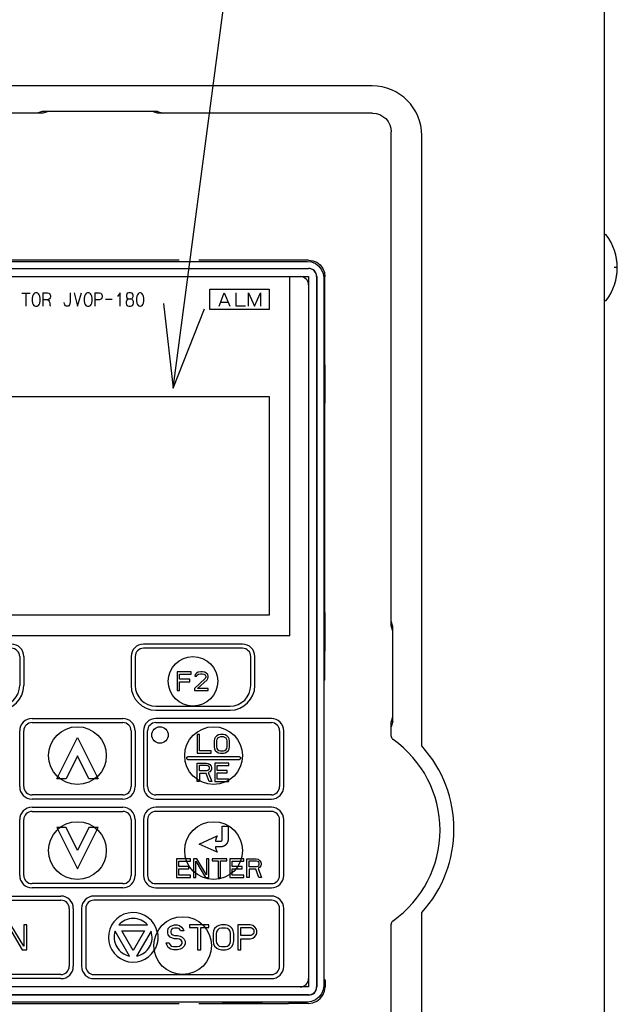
# Model space of a CAD drawing. Extents: x 28 to 410, y 33 to 287.
# Tile 14 of 35: x 101 to 115, y 178 to 202. Entities that reach past the tile are written whole.
import ezdxf

# ---------------------------------------------------------------- set-up
doc = ezdxf.new("R2010")
doc.units = 0
doc.header["$LTSCALE"] = 23.1
doc.layers.get('0').update_dxf_attribs({"linetype": 'CONTINUOUS'})
doc.layers.add('ALL_CURVE', color=7, linetype='CONTINUOUS')
doc.layers.add('ALL_NOTE', color=7, linetype='CONTINUOUS')

msp = doc.modelspace()

# ---------------------------------------------------------------- linework, layer by layer
at = {"color": 7, "linetype": 'CONTINUOUS'}
for p, q in [((114.755, 244.312), (114.755, 171.212)), ((109.135, 200.112), (75.935, 200.112)), ((101.138, 199.452), (83.932, 199.452)), ((101.14, 199.495), (101.012, 199.452)), ((101.138, 199.452), (101.264, 199.494)), ((103.93, 199.495), (101.14, 199.495)), ((103.806, 199.494), (101.264, 199.494)), ((103.932, 199.452), (103.806, 199.494)), ((103.93, 199.495), (104.058, 199.452)), ((109.145, 199.452), (103.932, 199.452)), ((109.595, 187.035), (109.595, 199.002)), ((110.335, 184.13), (110.335, 198.912)), ((114.79, 196.512), (114.755, 196.512)), ((96.423, 195.863), (107.559, 195.863)), ((104.459, 195.894), (99.531, 195.894)), ((107.59, 195.894), (104.931, 195.894)), ((96.391, 195.695), (107.591, 195.695)), ((96.391, 195.69), (107.591, 195.69)), ((96.391, 195.495), (107.591, 195.495)), ((107.141, 186.795), (107.141, 195.495)), ((107.591, 195.495), (107.591, 178.295)), ((107.786, 195.495), (107.786, 178.295)), ((107.791, 195.495), (107.791, 178.295)), ((107.959, 195.463), (107.959, 178.327)), ((107.99, 185.734), (107.99, 195.494)), ((105.201, 194.695), (105.201, 195.195)), ((105.201, 195.195), (106.641, 195.195)), ((106.641, 195.195), (106.641, 194.695)), ((114.79, 194.912), (114.755, 194.912)), ((106.641, 194.695), (105.201, 194.695)), ((107.979, 193.361), (107.988, 193.362)), ((107.979, 192.429), (107.979, 193.361)), ((107.988, 193.362), (107.988, 192.428)), ((97.341, 192.595), (106.641, 192.595)), ((106.641, 192.595), (106.641, 187.295)), ((107.988, 192.428), (107.979, 192.429)), ((106.641, 187.295), (97.341, 187.295)), ((107.979, 187.361), (107.988, 187.362)), ((107.979, 186.429), (107.979, 187.361)), ((107.988, 187.362), (107.988, 186.428)), ((109.637, 187.025), (109.595, 187.152)), ((109.637, 186.908), (109.595, 187.035)), ((109.637, 184.719), (109.637, 187.025)), ((107.141, 186.795), (96.841, 186.795)), ((107.988, 186.428), (107.979, 186.429)), ((107.99, 185.734), (107.964, 185.708)), ((107.964, 185.708), (107.964, 178.482)), ((109.595, 184.709), (109.637, 184.836)), ((109.637, 184.719), (109.595, 184.592)), ((109.595, 184.374), (109.595, 184.709)), ((109.595, 184.369), (109.595, 184.374)), ((109.595, 184.369), (109.595, 184.362)), ((109.639, 184.286), (109.638, 184.288)), ((110.335, 171.012), (110.335, 180.094)), ((109.595, 179.81), (109.595, 179.815)), ((109.595, 171.012), (109.595, 179.81)), ((109.638, 179.896), (109.625, 179.886)), ((109.638, 179.896), (109.639, 179.898)), ((107.991, 178.456), (107.964, 178.482)), ((107.991, 178.456), (107.991, 178.295)), ((107.591, 178.295), (96.391, 178.295)), ((107.591, 178.1), (96.391, 178.1)), ((107.591, 178.095), (96.391, 178.095)), ((107.559, 177.927), (96.423, 177.927)), ((99.53, 177.896), (104.46, 177.896)), ((104.93, 177.896), (107.11, 177.896)), ((106.458, 177.908), (105.524, 177.908)), ((105.524, 177.898), (105.525, 177.908)), ((106.458, 177.898), (105.524, 177.898)), ((106.457, 177.908), (106.458, 177.898)), ((107.11, 177.895), (107.11, 177.896)), ((107.591, 177.895), (107.11, 177.895))]:
    msp.add_line(p, q, dxfattribs=at)
for points in [[(109.145, 199.452), (109.233, 199.443), (109.318, 199.418), (109.395, 199.376), (109.463, 199.32), (109.519, 199.252), (109.561, 199.174), (109.586, 199.09), (109.595, 199.002)], [(107.559, 195.863), (107.663, 195.849), (107.759, 195.809), (107.842, 195.746), (107.905, 195.663), (107.945, 195.567), (107.959, 195.463)], [(107.59, 195.894), (107.694, 195.881), (107.79, 195.841), (107.873, 195.777), (107.937, 195.694), (107.977, 195.598), (107.99, 195.494)], [(109.595, 184.362), (109.597, 184.352), (109.599, 184.342), (109.602, 184.332), (109.608, 184.321), (109.615, 184.309), (109.625, 184.298), (109.638, 184.288)], [(109.625, 179.886), (109.615, 179.875), (109.608, 179.863), (109.602, 179.852), (109.599, 179.842), (109.597, 179.832), (109.595, 179.822), (109.595, 179.815)], [(107.959, 178.327), (107.945, 178.223), (107.905, 178.127), (107.842, 178.044), (107.759, 177.981), (107.663, 177.941), (107.559, 177.927)], [(107.591, 177.895), (107.695, 177.909), (107.791, 177.949), (107.874, 178.012), (107.937, 178.095), (107.977, 178.191), (107.991, 178.295)]]:
    msp.add_lwpolyline(points, dxfattribs=at)
for centre, radius in [((104.791, 185.695), 0.6), ((101.991, 183.895), 0.7), ((105.291, 183.895), 0.7), ((101.991, 181.595), 0.7), ((105.291, 181.595), 0.7), ((104.541, 179.295), 0.7)]:
    msp.add_circle(centre, radius, dxfattribs=at)
for centre, radius, start, end in [((109.135, 198.912), 1.2, 0, 90), ((114.79, 196.492), 0.02, 37.5443, 90), ((113.775, 195.712), 1.3, 322.4557, 37.5443), ((107.591, 195.495), 0.2, 0, 90), ((107.591, 195.495), 0.195, 0, 90), ((107.391, 195.295), 0.2, 0, 90), ((114.79, 194.932), 0.02, 270, 322.4557), ((108.095, 182.092), 2.683, 305.1381, 54.8619), ((108.115, 182.112), 3, 317.7314, 42.2686), ((107.391, 178.495), 0.2, 270, 360), ((107.591, 178.295), 0.195, 270, 360), ((107.591, 178.295), 0.2, 270, 360)]:
    msp.add_arc(centre, radius, start, end, dxfattribs=at)
at = {"layer": 'ALL_CURVE', "color": 40, "linetype": 'CONTINUOUS'}
msp.add_line((115.075, 195.712), (114.998, 195.712), dxfattribs=at)
at = {"layer": 'ALL_CURVE', "linetype": 'CONTINUOUS'}
for p, q in [((100.641, 195.091), (100.845, 195.091)), ((100.743, 195.091), (100.743, 194.776)), ((100.916, 195.057), (100.901, 195.024)), ((100.932, 195.08), (100.916, 195.057)), ((100.948, 195.091), (100.932, 195.08)), ((100.971, 195.102), (100.948, 195.091)), ((101.011, 195.102), (100.971, 195.102)), ((101.034, 195.091), (101.011, 195.102)), ((101.05, 195.08), (101.034, 195.091)), ((101.066, 195.057), (101.05, 195.08)), ((101.082, 195.024), (101.066, 195.057)), ((101.153, 195.102), (101.153, 194.776)), ((101.153, 195.102), (101.263, 195.102)), ((101.263, 195.102), (101.294, 195.091)), ((101.294, 195.091), (101.31, 195.08)), ((101.31, 195.08), (101.326, 195.057)), ((101.326, 195.057), (101.334, 195.035)), ((101.814, 195.102), (101.814, 194.877)), ((101.909, 195.102), (101.995, 194.776)), ((101.995, 194.776), (102.09, 195.102)), ((102.176, 195.057), (102.161, 195.024)), ((102.192, 195.08), (102.176, 195.057)), ((102.208, 195.091), (102.192, 195.08)), ((102.231, 195.102), (102.208, 195.091)), ((102.271, 195.102), (102.231, 195.102)), ((102.294, 195.091), (102.271, 195.102)), ((102.31, 195.08), (102.294, 195.091)), ((102.326, 195.057), (102.31, 195.08)), ((102.342, 195.024), (102.326, 195.057)), ((102.413, 195.102), (102.413, 194.776)), ((102.413, 195.102), (102.523, 195.102)), ((102.523, 195.102), (102.554, 195.091)), ((102.554, 195.091), (102.57, 195.08)), ((102.57, 195.08), (102.586, 195.057)), ((102.586, 195.057), (102.594, 195.035)), ((103.027, 195.102), (102.964, 195.012)), ((103.027, 194.776), (103.027, 195.102)), ((103.184, 195.069), (103.176, 195.046)), ((103.176, 195.046), (103.176, 195.012)), ((103.2, 195.091), (103.184, 195.069)), ((103.239, 195.102), (103.2, 195.091)), ((103.279, 195.102), (103.239, 195.102)), ((103.318, 195.091), (103.279, 195.102)), ((103.334, 195.069), (103.318, 195.091)), ((103.342, 195.046), (103.334, 195.069)), ((103.342, 195.012), (103.342, 195.046)), ((103.444, 195.057), (103.428, 195.024)), ((103.46, 195.08), (103.444, 195.057)), ((103.476, 195.091), (103.46, 195.08)), ((103.499, 195.102), (103.476, 195.091)), ((103.523, 195.102), (103.499, 195.102)), ((103.547, 195.091), (103.523, 195.102)), ((103.562, 195.08), (103.547, 195.091)), ((103.578, 195.057), (103.562, 195.08)), ((103.594, 195.024), (103.578, 195.057)), ((105.426, 194.776), (105.55, 195.102)), ((105.55, 195.102), (105.685, 194.776)), ((105.831, 195.102), (105.831, 194.787)), ((106.135, 194.776), (106.135, 195.102)), ((106.135, 195.102), (106.281, 194.776)), ((106.281, 194.776), (106.427, 195.102)), ((106.427, 195.102), (106.427, 194.776)), ((100.901, 195.024), (100.893, 194.967)), ((100.893, 194.967), (100.893, 194.911)), ((100.893, 194.911), (100.901, 194.855)), ((100.901, 194.855), (100.916, 194.821)), ((100.916, 194.821), (100.932, 194.799)), ((100.932, 194.799), (100.948, 194.787)), ((101.034, 194.787), (101.05, 194.799)), ((101.05, 194.799), (101.066, 194.821)), ((101.066, 194.821), (101.082, 194.855)), ((101.09, 194.967), (101.082, 195.024)), ((101.082, 194.855), (101.09, 194.911)), ((101.09, 194.911), (101.09, 194.967)), ((101.263, 194.934), (101.153, 194.934)), ((101.294, 194.945), (101.263, 194.934)), ((101.263, 194.934), (101.286, 194.922)), ((101.286, 194.922), (101.302, 194.9)), ((101.31, 194.956), (101.294, 194.945)), ((101.302, 194.9), (101.31, 194.877)), ((101.326, 194.979), (101.31, 194.956)), ((101.31, 194.877), (101.318, 194.844)), ((101.318, 194.844), (101.318, 194.81)), ((101.318, 194.81), (101.326, 194.787)), ((101.334, 195.001), (101.326, 194.979)), ((101.334, 195.035), (101.334, 195.001)), ((101.68, 194.832), (101.672, 194.866)), ((101.688, 194.81), (101.68, 194.832)), ((101.704, 194.787), (101.688, 194.81)), ((101.798, 194.81), (101.783, 194.787)), ((101.806, 194.832), (101.798, 194.81)), ((101.814, 194.877), (101.806, 194.832)), ((102.161, 195.024), (102.153, 194.967)), ((102.153, 194.967), (102.153, 194.911)), ((102.153, 194.911), (102.161, 194.855)), ((102.161, 194.855), (102.176, 194.821)), ((102.176, 194.821), (102.192, 194.799)), ((102.192, 194.799), (102.208, 194.787)), ((102.294, 194.787), (102.31, 194.799)), ((102.31, 194.799), (102.326, 194.821)), ((102.326, 194.821), (102.342, 194.855)), ((102.35, 194.967), (102.342, 195.024)), ((102.342, 194.855), (102.35, 194.911)), ((102.35, 194.911), (102.35, 194.967)), ((102.523, 194.934), (102.413, 194.934)), ((102.554, 194.945), (102.523, 194.934)), ((102.57, 194.956), (102.554, 194.945)), ((102.586, 194.979), (102.57, 194.956)), ((102.594, 195.001), (102.586, 194.979)), ((102.594, 195.035), (102.594, 195.001)), ((102.672, 194.945), (102.83, 194.945)), ((103.184, 194.922), (103.169, 194.889)), ((103.169, 194.889), (103.169, 194.855)), ((103.169, 194.855), (103.176, 194.821)), ((103.176, 195.012), (103.184, 194.99)), ((103.176, 194.821), (103.192, 194.799)), ((103.184, 194.99), (103.2, 194.967)), ((103.208, 194.945), (103.184, 194.922)), ((103.192, 194.799), (103.208, 194.787)), ((103.2, 194.967), (103.232, 194.956)), ((103.232, 194.956), (103.208, 194.945)), ((103.232, 194.956), (103.287, 194.956)), ((103.287, 194.956), (103.318, 194.967)), ((103.31, 194.945), (103.287, 194.956)), ((103.334, 194.922), (103.31, 194.945)), ((103.31, 194.787), (103.326, 194.799)), ((103.318, 194.967), (103.342, 195.012)), ((103.326, 194.799), (103.342, 194.821)), ((103.35, 194.889), (103.334, 194.922)), ((103.342, 194.821), (103.35, 194.855)), ((103.35, 194.855), (103.35, 194.889)), ((103.428, 195.024), (103.421, 194.967)), ((103.421, 194.967), (103.421, 194.911)), ((103.421, 194.911), (103.428, 194.855)), ((103.428, 194.855), (103.444, 194.821)), ((103.444, 194.821), (103.46, 194.799)), ((103.46, 194.799), (103.476, 194.787)), ((103.547, 194.787), (103.562, 194.799)), ((103.562, 194.799), (103.578, 194.821)), ((103.578, 194.821), (103.594, 194.855)), ((103.602, 194.967), (103.594, 195.024)), ((103.594, 194.855), (103.602, 194.911)), ((103.602, 194.911), (103.602, 194.967)), ((105.471, 194.877), (105.64, 194.877)), ((100.948, 194.787), (100.971, 194.776)), ((100.971, 194.776), (101.011, 194.776)), ((101.011, 194.776), (101.034, 194.787)), ((101.326, 194.787), (101.334, 194.776)), ((101.727, 194.776), (101.704, 194.787)), ((101.767, 194.776), (101.727, 194.776)), ((101.783, 194.787), (101.767, 194.776)), ((102.208, 194.787), (102.231, 194.776)), ((102.231, 194.776), (102.271, 194.776)), ((102.271, 194.776), (102.294, 194.787)), ((103.208, 194.787), (103.239, 194.776)), ((103.239, 194.776), (103.279, 194.776)), ((103.279, 194.776), (103.31, 194.787)), ((103.476, 194.787), (103.499, 194.776)), ((103.499, 194.776), (103.523, 194.776)), ((103.523, 194.776), (103.547, 194.787)), ((105.831, 194.787), (106.067, 194.787)), ((105.991, 186.595), (103.591, 186.595)), ((105.991, 186.495), (103.591, 186.495)), ((100.591, 186.295), (100.591, 185.595)), ((100.691, 186.295), (100.691, 185.595)), ((103.291, 186.295), (103.291, 185.595)), ((103.391, 186.295), (103.391, 185.595)), ((106.191, 185.595), (106.191, 186.295)), ((106.291, 185.595), (106.291, 186.295)), ((104.749, 185.925), (104.411, 185.925)), ((104.411, 185.925), (104.411, 185.475)), ((104.467, 185.868), (104.749, 185.868)), ((104.467, 185.743), (104.467, 185.868)), ((104.711, 185.743), (104.467, 185.743)), ((104.711, 185.686), (104.711, 185.743)), ((104.749, 185.868), (104.749, 185.925)), ((105.086, 185.762), (104.824, 185.523)), ((104.842, 185.858), (104.833, 185.82)), ((104.833, 185.82), (104.88, 185.82)), ((104.88, 185.896), (104.842, 185.858)), ((104.917, 185.915), (104.88, 185.896)), ((104.88, 185.82), (104.899, 185.848)), ((104.899, 185.848), (104.927, 185.868)), ((104.983, 185.925), (104.917, 185.915)), ((104.927, 185.868), (104.974, 185.877)), ((104.974, 185.877), (105.011, 185.877)), ((105.02, 185.925), (104.983, 185.925)), ((105.011, 185.877), (105.058, 185.868)), ((105.077, 185.915), (105.02, 185.925)), ((105.058, 185.868), (105.086, 185.848)), ((105.114, 185.896), (105.077, 185.915)), ((105.086, 185.848), (105.105, 185.82)), ((105.105, 185.801), (105.086, 185.762)), ((105.105, 185.82), (105.105, 185.801)), ((105.152, 185.858), (105.114, 185.896)), ((105.133, 185.734), (105.152, 185.762)), ((105.161, 185.82), (105.152, 185.858)), ((105.152, 185.762), (105.161, 185.801)), ((105.161, 185.801), (105.161, 185.82)), ((104.467, 185.686), (104.711, 185.686)), ((104.467, 185.475), (104.467, 185.686)), ((104.824, 185.523), (104.824, 185.475)), ((104.899, 185.523), (105.133, 185.734)), ((105.161, 185.523), (104.899, 185.523)), ((105.161, 185.475), (105.161, 185.523)), ((104.411, 185.475), (104.467, 185.475)), ((104.824, 185.475), (105.161, 185.475)), ((103.891, 185.095), (105.691, 185.095)), ((100.891, 184.795), (103.091, 184.795)), ((103.891, 184.995), (105.691, 184.995)), ((106.691, 184.795), (103.891, 184.795)), ((100.891, 184.695), (103.091, 184.695)), ((103.891, 184.695), (106.691, 184.695)), ((100.591, 183.145), (100.591, 184.495)), ((100.691, 183.145), (100.691, 184.495)), ((101.491, 183.335), (101.991, 184.335)), ((101.991, 184.335), (102.491, 183.335)), ((103.291, 184.495), (103.291, 183.145)), ((103.391, 184.495), (103.391, 183.145)), ((103.591, 184.495), (103.591, 183.145)), ((103.691, 183.145), (103.691, 184.495)), ((104.947, 184.405), (104.891, 184.405)), ((104.891, 184.405), (104.891, 183.955)), ((104.947, 184.012), (104.947, 184.405)), ((105.332, 184.338), (105.313, 184.3)), ((105.369, 184.376), (105.332, 184.338)), ((105.407, 184.395), (105.369, 184.376)), ((105.388, 184.319), (105.369, 184.29)), ((105.416, 184.338), (105.388, 184.319)), ((105.454, 184.405), (105.407, 184.395)), ((105.454, 184.348), (105.416, 184.338)), ((105.529, 184.405), (105.454, 184.405)), ((105.529, 184.348), (105.454, 184.348)), ((105.575, 184.395), (105.529, 184.405)), ((105.566, 184.338), (105.529, 184.348)), ((105.594, 184.319), (105.566, 184.338)), ((105.613, 184.376), (105.575, 184.395)), ((105.613, 184.29), (105.594, 184.319)), ((105.65, 184.338), (105.613, 184.376)), ((105.669, 184.3), (105.65, 184.338)), ((106.891, 184.495), (106.891, 183.145)), ((106.991, 183.145), (106.991, 184.495)), ((105.313, 184.3), (105.304, 184.252)), ((105.304, 184.252), (105.304, 184.108)), ((105.304, 184.108), (105.313, 184.06)), ((105.369, 184.29), (105.36, 184.252)), ((105.36, 184.252), (105.36, 184.108)), ((105.36, 184.108), (105.369, 184.07)), ((105.369, 184.07), (105.388, 184.041)), ((105.594, 184.041), (105.613, 184.07)), ((105.622, 184.252), (105.613, 184.29)), ((105.613, 184.07), (105.622, 184.108)), ((105.622, 184.108), (105.622, 184.252)), ((105.679, 184.252), (105.669, 184.3)), ((105.669, 184.06), (105.679, 184.108)), ((105.679, 184.108), (105.679, 184.252)), ((101.991, 183.888), (101.715, 183.335)), ((102.267, 183.335), (101.991, 183.888)), ((104.681, 183.875), (105.901, 183.875)), ((104.891, 183.955), (105.229, 183.955)), ((105.229, 184.012), (104.947, 184.012)), ((105.229, 183.955), (105.229, 184.012)), ((105.313, 184.06), (105.332, 184.022)), ((105.332, 184.022), (105.369, 183.984)), ((105.369, 183.984), (105.407, 183.965)), ((105.388, 184.041), (105.416, 184.022)), ((105.407, 183.965), (105.454, 183.955)), ((105.416, 184.022), (105.454, 184.012)), ((105.454, 184.012), (105.529, 184.012)), ((105.454, 183.955), (105.529, 183.955)), ((105.529, 184.012), (105.566, 184.022)), ((105.529, 183.955), (105.575, 183.965)), ((105.566, 184.022), (105.594, 184.041)), ((105.575, 183.965), (105.613, 183.984)), ((105.613, 183.984), (105.65, 184.022)), ((105.65, 184.022), (105.669, 184.06)), ((105.901, 183.795), (104.681, 183.795)), ((104.891, 183.715), (105.116, 183.715)), ((104.891, 183.265), (104.891, 183.715)), ((104.947, 183.667), (105.125, 183.667)), ((104.947, 183.524), (104.947, 183.667)), ((105.116, 183.715), (105.163, 183.705)), ((105.125, 183.667), (105.154, 183.658)), ((105.154, 183.658), (105.172, 183.638)), ((105.163, 183.705), (105.2, 183.677)), ((105.172, 183.638), (105.182, 183.61)), ((105.182, 183.61), (105.182, 183.581)), ((105.2, 183.677), (105.229, 183.638)), ((105.229, 183.638), (105.238, 183.61)), ((105.238, 183.61), (105.238, 183.571)), ((105.66, 183.715), (105.322, 183.715)), ((105.322, 183.715), (105.322, 183.265)), ((105.379, 183.658), (105.66, 183.658)), ((105.379, 183.533), (105.379, 183.658)), ((105.66, 183.658), (105.66, 183.715)), ((105.125, 183.524), (104.947, 183.524)), ((105.107, 183.466), (104.947, 183.466)), ((104.947, 183.466), (104.947, 183.265)), ((105.182, 183.265), (105.107, 183.466)), ((105.154, 183.533), (105.125, 183.524)), ((105.172, 183.552), (105.154, 183.533)), ((105.2, 183.504), (105.163, 183.485)), ((105.163, 183.485), (105.247, 183.265)), ((105.182, 183.581), (105.172, 183.552)), ((105.229, 183.543), (105.2, 183.504)), ((105.238, 183.571), (105.229, 183.543)), ((105.622, 183.533), (105.379, 183.533)), ((105.379, 183.476), (105.622, 183.476)), ((105.379, 183.322), (105.379, 183.476)), ((105.622, 183.476), (105.622, 183.533)), ((101.715, 183.335), (101.491, 183.335)), ((102.491, 183.335), (102.267, 183.335)), ((104.947, 183.265), (104.891, 183.265)), ((105.247, 183.265), (105.182, 183.265)), ((105.322, 183.265), (105.66, 183.265)), ((105.66, 183.322), (105.379, 183.322)), ((105.66, 183.265), (105.66, 183.322)), ((103.091, 182.945), (100.891, 182.945)), ((106.691, 182.945), (103.891, 182.945)), ((103.091, 182.845), (100.891, 182.845)), ((100.891, 182.645), (103.091, 182.645)), ((103.891, 182.845), (106.691, 182.845)), ((106.691, 182.645), (103.891, 182.645)), ((100.891, 182.545), (103.091, 182.545)), ((106.691, 182.545), (103.891, 182.545)), ((100.591, 180.995), (100.591, 182.345)), ((100.691, 180.995), (100.691, 182.345)), ((103.291, 182.345), (103.291, 180.995)), ((103.391, 182.345), (103.391, 180.995)), ((103.591, 182.345), (103.591, 180.995)), ((103.691, 182.345), (103.691, 180.995)), ((105.501, 182.185), (105.641, 182.185)), ((105.501, 181.865), (105.501, 182.185)), ((105.641, 182.185), (105.641, 181.865)), ((106.891, 180.995), (106.891, 182.345)), ((106.991, 180.995), (106.991, 182.345)), ((101.715, 182.155), (101.491, 182.155)), ((101.491, 182.155), (101.991, 181.155)), ((101.991, 181.602), (101.715, 182.155)), ((102.267, 182.155), (101.991, 181.602)), ((101.991, 181.155), (102.491, 182.155)), ((102.491, 182.155), (102.267, 182.155)), ((104.941, 181.755), (105.381, 181.955)), ((105.381, 181.555), (104.941, 181.755)), ((105.334, 181.825), (105.461, 181.825)), ((105.461, 181.685), (105.334, 181.685)), ((104.729, 181.395), (104.391, 181.395)), ((104.391, 181.395), (104.391, 180.945)), ((104.447, 181.338), (104.729, 181.338)), ((104.447, 181.213), (104.447, 181.338)), ((104.691, 181.213), (104.447, 181.213)), ((104.691, 181.156), (104.691, 181.213)), ((104.729, 181.338), (104.729, 181.395)), ((104.888, 181.395), (104.804, 181.395)), ((104.804, 181.395), (104.804, 180.945)), ((104.86, 180.945), (104.86, 181.338)), ((104.86, 181.338), (105.094, 180.945)), ((105.122, 181.012), (104.888, 181.395)), ((105.179, 181.395), (105.122, 181.395)), ((105.122, 181.395), (105.122, 181.012)), ((105.179, 180.945), (105.179, 181.395)), ((105.61, 181.395), (105.254, 181.395)), ((105.254, 181.395), (105.254, 181.347)), ((105.254, 181.347), (105.404, 181.347)), ((105.404, 181.347), (105.404, 180.945)), ((105.46, 181.347), (105.61, 181.347)), ((105.46, 180.945), (105.46, 181.347)), ((105.61, 181.347), (105.61, 181.395)), ((106.022, 181.395), (105.685, 181.395)), ((105.685, 181.395), (105.685, 180.945)), ((105.741, 181.338), (106.022, 181.338)), ((105.741, 181.213), (105.741, 181.338)), ((105.985, 181.213), (105.741, 181.213)), ((105.985, 181.156), (105.985, 181.213)), ((106.022, 181.338), (106.022, 181.395)), ((106.097, 181.395), (106.322, 181.395)), ((106.097, 180.945), (106.097, 181.395)), ((106.154, 181.347), (106.332, 181.347)), ((106.154, 181.204), (106.154, 181.347)), ((106.322, 181.395), (106.369, 181.385)), ((106.332, 181.347), (106.36, 181.338)), ((106.36, 181.213), (106.332, 181.204)), ((106.36, 181.338), (106.379, 181.318)), ((106.379, 181.232), (106.36, 181.213)), ((106.369, 181.385), (106.407, 181.357)), ((106.379, 181.318), (106.388, 181.29)), ((106.388, 181.261), (106.379, 181.232)), ((106.388, 181.29), (106.388, 181.261)), ((106.407, 181.357), (106.435, 181.318)), ((106.435, 181.223), (106.407, 181.184)), ((106.435, 181.318), (106.444, 181.29)), ((106.444, 181.251), (106.435, 181.223)), ((106.444, 181.29), (106.444, 181.251)), ((104.447, 181.156), (104.691, 181.156)), ((104.447, 181.002), (104.447, 181.156)), ((104.729, 181.002), (104.447, 181.002)), ((104.729, 180.945), (104.729, 181.002)), ((105.741, 181.156), (105.985, 181.156)), ((105.741, 181.002), (105.741, 181.156)), ((106.022, 181.002), (105.741, 181.002)), ((106.022, 180.945), (106.022, 181.002)), ((106.332, 181.204), (106.154, 181.204)), ((106.313, 181.146), (106.154, 181.146)), ((106.154, 181.146), (106.154, 180.945)), ((106.388, 180.945), (106.313, 181.146)), ((106.407, 181.184), (106.369, 181.165)), ((106.369, 181.165), (106.454, 180.945)), ((103.091, 180.795), (100.891, 180.795)), ((103.891, 180.795), (106.691, 180.795)), ((104.391, 180.945), (104.729, 180.945)), ((104.804, 180.945), (104.86, 180.945)), ((105.094, 180.945), (105.179, 180.945)), ((105.404, 180.945), (105.46, 180.945)), ((105.685, 180.945), (106.022, 180.945)), ((106.154, 180.945), (106.097, 180.945)), ((106.454, 180.945), (106.388, 180.945)), ((97.291, 180.495), (101.591, 180.495)), ((103.091, 180.695), (100.891, 180.695)), ((106.691, 180.495), (102.391, 180.495)), ((103.891, 180.695), (106.691, 180.695)), ((97.291, 180.395), (101.591, 180.395)), ((106.691, 180.395), (102.391, 180.395)), ((101.791, 180.195), (101.791, 178.795)), ((101.891, 180.195), (101.891, 178.795)), ((102.091, 180.195), (102.091, 178.795)), ((102.191, 180.195), (102.191, 178.795)), ((106.891, 178.795), (106.891, 180.195)), ((106.991, 178.795), (106.991, 180.195)), ((100.691, 179.284), (100.379, 179.795)), ((100.766, 179.795), (100.691, 179.795)), ((100.691, 179.795), (100.691, 179.284)), ((100.766, 179.195), (100.766, 179.795)), ((102.992, 179.795), (103.69, 179.795)), ((104.241, 179.757), (104.291, 179.782)), ((104.291, 179.782), (104.341, 179.795)), ((104.341, 179.795), (104.404, 179.795)), ((104.404, 179.795), (104.466, 179.782)), ((104.466, 179.782), (104.516, 179.744)), ((105.179, 179.795), (104.704, 179.795)), ((104.704, 179.795), (104.704, 179.731)), ((105.179, 179.731), (105.179, 179.795)), ((105.416, 179.782), (105.366, 179.757)), ((105.479, 179.795), (105.416, 179.782)), ((105.579, 179.795), (105.479, 179.795)), ((105.641, 179.782), (105.579, 179.795)), ((105.691, 179.757), (105.641, 179.782)), ((106.179, 179.795), (105.879, 179.795)), ((105.879, 179.795), (105.879, 179.195)), ((106.241, 179.782), (106.179, 179.795)), ((106.291, 179.744), (106.241, 179.782)), ((100.341, 179.718), (100.654, 179.195)), ((103.256, 179.043), (102.907, 179.647)), ((103.064, 179.655), (103.618, 179.655)), ((103.341, 179.175), (103.064, 179.655)), ((103.618, 179.655), (103.341, 179.175)), ((103.775, 179.647), (103.426, 179.043)), ((104.179, 179.655), (104.191, 179.706)), ((104.179, 179.604), (104.179, 179.655)), ((104.191, 179.552), (104.179, 179.604)), ((104.191, 179.706), (104.241, 179.757)), ((104.241, 179.501), (104.191, 179.552)), ((104.266, 179.68), (104.254, 179.642)), ((104.254, 179.642), (104.254, 179.616)), ((104.254, 179.616), (104.266, 179.578)), ((104.304, 179.706), (104.266, 179.68)), ((104.266, 179.578), (104.304, 179.552)), ((104.341, 179.718), (104.304, 179.706)), ((104.304, 179.552), (104.341, 179.54)), ((104.416, 179.718), (104.341, 179.718)), ((104.341, 179.54), (104.416, 179.54)), ((104.454, 179.706), (104.416, 179.718)), ((104.416, 179.54), (104.479, 179.527)), ((104.479, 179.68), (104.454, 179.706)), ((104.491, 179.655), (104.479, 179.68)), ((104.566, 179.655), (104.491, 179.655)), ((104.516, 179.744), (104.554, 179.693)), ((104.554, 179.693), (104.566, 179.655)), ((104.704, 179.731), (104.904, 179.731)), ((104.904, 179.731), (104.904, 179.195)), ((104.979, 179.731), (105.179, 179.731)), ((104.979, 179.195), (104.979, 179.731)), ((105.291, 179.655), (105.279, 179.591)), ((105.279, 179.591), (105.279, 179.399)), ((105.316, 179.706), (105.291, 179.655)), ((105.366, 179.757), (105.316, 179.706)), ((105.366, 179.642), (105.354, 179.591)), ((105.354, 179.591), (105.354, 179.399)), ((105.391, 179.68), (105.366, 179.642)), ((105.429, 179.706), (105.391, 179.68)), ((105.479, 179.718), (105.429, 179.706)), ((105.579, 179.718), (105.479, 179.718)), ((105.629, 179.706), (105.579, 179.718)), ((105.666, 179.68), (105.629, 179.706)), ((105.691, 179.642), (105.666, 179.68)), ((105.741, 179.706), (105.691, 179.757)), ((105.704, 179.591), (105.691, 179.642)), ((105.704, 179.399), (105.704, 179.591)), ((105.766, 179.655), (105.741, 179.706)), ((105.779, 179.591), (105.766, 179.655)), ((105.779, 179.399), (105.779, 179.591)), ((105.954, 179.731), (106.191, 179.731)), ((105.954, 179.54), (105.954, 179.731)), ((106.191, 179.54), (105.954, 179.54)), ((106.191, 179.731), (106.229, 179.718)), ((106.229, 179.552), (106.191, 179.54)), ((106.229, 179.718), (106.254, 179.693)), ((106.254, 179.578), (106.229, 179.552)), ((106.254, 179.693), (106.266, 179.655)), ((106.266, 179.616), (106.254, 179.578)), ((106.266, 179.655), (106.266, 179.616)), ((106.329, 179.693), (106.291, 179.744)), ((106.291, 179.514), (106.329, 179.565)), ((106.341, 179.655), (106.329, 179.693)), ((106.329, 179.565), (106.341, 179.604)), ((106.341, 179.604), (106.341, 179.655)), ((104.141, 179.361), (104.216, 179.361)), ((104.154, 179.31), (104.141, 179.361)), ((104.191, 179.246), (104.154, 179.31)), ((104.216, 179.361), (104.229, 179.323)), ((104.229, 179.323), (104.266, 179.284)), ((104.291, 179.476), (104.241, 179.501)), ((104.341, 179.463), (104.291, 179.476)), ((104.416, 179.463), (104.341, 179.463)), ((104.466, 179.45), (104.416, 179.463)), ((104.504, 179.425), (104.466, 179.45)), ((104.466, 179.284), (104.504, 179.31)), ((104.479, 179.527), (104.529, 179.501)), ((104.529, 179.386), (104.504, 179.425)), ((104.504, 179.31), (104.529, 179.348)), ((104.529, 179.501), (104.579, 179.45)), ((104.529, 179.348), (104.529, 179.386)), ((104.579, 179.45), (104.604, 179.399)), ((104.604, 179.335), (104.579, 179.284)), ((104.604, 179.399), (104.604, 179.335)), ((105.279, 179.399), (105.291, 179.335)), ((105.291, 179.335), (105.316, 179.284)), ((105.354, 179.399), (105.366, 179.348)), ((105.366, 179.348), (105.391, 179.31)), ((105.391, 179.31), (105.429, 179.284)), ((105.629, 179.284), (105.666, 179.31)), ((105.666, 179.31), (105.691, 179.348)), ((105.691, 179.348), (105.704, 179.399)), ((105.741, 179.284), (105.766, 179.335)), ((105.766, 179.335), (105.779, 179.399)), ((105.954, 179.463), (106.179, 179.463)), ((105.954, 179.195), (105.954, 179.463)), ((106.179, 179.463), (106.241, 179.476)), ((106.241, 179.476), (106.291, 179.514)), ((100.654, 179.195), (100.766, 179.195)), ((104.254, 179.208), (104.191, 179.246)), ((104.316, 179.195), (104.254, 179.208)), ((104.266, 179.284), (104.316, 179.272)), ((104.316, 179.272), (104.416, 179.272)), ((104.416, 179.195), (104.316, 179.195)), ((104.416, 179.272), (104.466, 179.284)), ((104.479, 179.208), (104.416, 179.195)), ((104.529, 179.233), (104.479, 179.208)), ((104.579, 179.284), (104.529, 179.233)), ((104.904, 179.195), (104.979, 179.195)), ((105.316, 179.284), (105.366, 179.233)), ((105.366, 179.233), (105.416, 179.208)), ((105.416, 179.208), (105.479, 179.195)), ((105.429, 179.284), (105.479, 179.272)), ((105.479, 179.272), (105.579, 179.272)), ((105.479, 179.195), (105.579, 179.195)), ((105.579, 179.272), (105.629, 179.284)), ((105.579, 179.195), (105.641, 179.208)), ((105.641, 179.208), (105.691, 179.233)), ((105.691, 179.233), (105.741, 179.284)), ((105.879, 179.195), (105.954, 179.195)), ((101.591, 178.595), (97.291, 178.595)), ((102.391, 178.595), (106.691, 178.595)), ((101.591, 178.495), (97.291, 178.495)), ((102.391, 178.495), (106.691, 178.495))]:
    msp.add_line(p, q, dxfattribs=at)
for points in [[(104.681, 183.795), (104.679, 183.795), (104.678, 183.795), (104.676, 183.795), (104.674, 183.796), (104.673, 183.796), (104.671, 183.796), (104.67, 183.797), (104.668, 183.797), (104.667, 183.798), (104.665, 183.798), (104.664, 183.799), (104.662, 183.8), (104.661, 183.8), (104.66, 183.801), (104.658, 183.802), (104.657, 183.803), (104.656, 183.804), (104.655, 183.805), (104.654, 183.806), (104.652, 183.807), (104.651, 183.808), (104.65, 183.809), (104.649, 183.81), (104.649, 183.812), (104.648, 183.813), (104.647, 183.814), (104.646, 183.815), (104.646, 183.817), (104.645, 183.818), (104.644, 183.819), (104.644, 183.821), (104.643, 183.822), (104.643, 183.823), (104.642, 183.825), (104.642, 183.826), (104.642, 183.827), (104.642, 183.829), (104.641, 183.83), (104.641, 183.832), (104.641, 183.833), (104.641, 183.835), (104.641, 183.836), (104.641, 183.838), (104.641, 183.839), (104.641, 183.841), (104.642, 183.842), (104.642, 183.844), (104.642, 183.845), (104.643, 183.846), (104.643, 183.848), (104.644, 183.849), (104.644, 183.85), (104.645, 183.851), (104.645, 183.853), (104.646, 183.854), (104.646, 183.855), (104.647, 183.856), (104.648, 183.858), (104.649, 183.859), (104.65, 183.86), (104.651, 183.862), (104.652, 183.863), (104.654, 183.864), (104.655, 183.865), (104.656, 183.866), (104.657, 183.867), (104.658, 183.868), (104.659, 183.868), (104.66, 183.869), (104.661, 183.87), (104.663, 183.87), (104.664, 183.871), (104.665, 183.872), (104.666, 183.872), (104.667, 183.873), (104.669, 183.873), (104.67, 183.873), (104.671, 183.874), (104.672, 183.874), (104.673, 183.874), (104.675, 183.874), (104.676, 183.875), (104.677, 183.875), (104.678, 183.875), (104.68, 183.875), (104.681, 183.875)], [(105.901, 183.875), (105.902, 183.875), (105.903, 183.875), (105.904, 183.875), (105.906, 183.875), (105.907, 183.875), (105.909, 183.874), (105.91, 183.874), (105.912, 183.874), (105.913, 183.873), (105.914, 183.873), (105.916, 183.872), (105.917, 183.872), (105.918, 183.871), (105.92, 183.87), (105.921, 183.87), (105.922, 183.869), (105.924, 183.868), (105.925, 183.867), (105.926, 183.866), (105.927, 183.865), (105.929, 183.864), (105.93, 183.863), (105.931, 183.862), (105.932, 183.861), (105.933, 183.859), (105.934, 183.858), (105.934, 183.857), (105.935, 183.856), (105.936, 183.854), (105.937, 183.853), (105.937, 183.852), (105.938, 183.85), (105.939, 183.849), (105.939, 183.848), (105.939, 183.846), (105.94, 183.845), (105.94, 183.843), (105.94, 183.842), (105.941, 183.84), (105.941, 183.839), (105.941, 183.837), (105.941, 183.836), (105.941, 183.834), (105.941, 183.833), (105.941, 183.831), (105.941, 183.83), (105.94, 183.828), (105.94, 183.827), (105.94, 183.826), (105.94, 183.824), (105.939, 183.823), (105.939, 183.821), (105.938, 183.82), (105.938, 183.819), (105.937, 183.817), (105.936, 183.816), (105.935, 183.815), (105.935, 183.813), (105.934, 183.812), (105.933, 183.811), (105.932, 183.81), (105.931, 183.809), (105.93, 183.808), (105.929, 183.807), (105.928, 183.806), (105.927, 183.805), (105.926, 183.804), (105.925, 183.803), (105.923, 183.802), (105.922, 183.801), (105.921, 183.8), (105.92, 183.8), (105.918, 183.799), (105.917, 183.798), (105.915, 183.798), (105.914, 183.797), (105.912, 183.797), (105.911, 183.796), (105.909, 183.796), (105.907, 183.796), (105.906, 183.795), (105.904, 183.795), (105.903, 183.795), (105.901, 183.795)], [(105.381, 181.955), (105.378, 181.95), (105.375, 181.944), (105.372, 181.939), (105.37, 181.934), (105.367, 181.928), (105.364, 181.923), (105.362, 181.918), (105.36, 181.912), (105.357, 181.907), (105.355, 181.902), (105.353, 181.896), (105.351, 181.891), (105.349, 181.885), (105.347, 181.88), (105.346, 181.875), (105.344, 181.869), (105.342, 181.863), (105.341, 181.857), (105.339, 181.85), (105.337, 181.844), (105.336, 181.838), (105.335, 181.831), (105.334, 181.825)], [(105.334, 181.685), (105.335, 181.68), (105.336, 181.675), (105.337, 181.669), (105.338, 181.664), (105.339, 181.659), (105.34, 181.654), (105.342, 181.649), (105.343, 181.644), (105.345, 181.639), (105.346, 181.634), (105.348, 181.629), (105.349, 181.624), (105.351, 181.619), (105.353, 181.614), (105.355, 181.609), (105.357, 181.605), (105.359, 181.6), (105.361, 181.595)], [(105.461, 181.825), (105.462, 181.825), (105.464, 181.825), (105.465, 181.825), (105.466, 181.825), (105.467, 181.826), (105.469, 181.826), (105.47, 181.826), (105.471, 181.826), (105.472, 181.827), (105.474, 181.827), (105.475, 181.827), (105.476, 181.828), (105.477, 181.828), (105.478, 181.829), (105.48, 181.83), (105.481, 181.83), (105.482, 181.831), (105.483, 181.832), (105.484, 181.832), (105.485, 181.833), (105.486, 181.834), (105.487, 181.835), (105.488, 181.836), (105.489, 181.837), (105.49, 181.837), (105.491, 181.838), (105.492, 181.839), (105.493, 181.84), (105.493, 181.842), (105.494, 181.843), (105.495, 181.844), (105.496, 181.845), (105.496, 181.846), (105.497, 181.847), (105.497, 181.848), (105.498, 181.85), (105.498, 181.851), (105.499, 181.852), (105.499, 181.853), (105.5, 181.855), (105.5, 181.856), (105.5, 181.857), (105.5, 181.858), (105.501, 181.86), (105.501, 181.861), (105.501, 181.862), (105.501, 181.864), (105.501, 181.865)], [(105.641, 181.865), (105.641, 181.86), (105.641, 181.855), (105.64, 181.849), (105.64, 181.844), (105.639, 181.839), (105.638, 181.834), (105.637, 181.829), (105.636, 181.823), (105.635, 181.817), (105.633, 181.811), (105.631, 181.806), (105.629, 181.8), (105.627, 181.795), (105.624, 181.789), (105.622, 181.784), (105.619, 181.778), (105.616, 181.773), (105.613, 181.768), (105.61, 181.763), (105.606, 181.759), (105.603, 181.754), (105.599, 181.749), (105.595, 181.745), (105.591, 181.741), (105.587, 181.736), (105.583, 181.732), (105.578, 181.728), (105.574, 181.725), (105.569, 181.721), (105.565, 181.718), (105.56, 181.714), (105.555, 181.711), (105.55, 181.708), (105.545, 181.706), (105.54, 181.703), (105.534, 181.701), (105.529, 181.698), (105.524, 181.696), (105.518, 181.694), (105.513, 181.693), (105.507, 181.691), (105.502, 181.69), (105.496, 181.688), (105.49, 181.687), (105.484, 181.687), (105.479, 181.686), (105.473, 181.685), (105.467, 181.685), (105.461, 181.685)], [(105.361, 181.595), (105.362, 181.592), (105.364, 181.588), (105.365, 181.585), (105.367, 181.581), (105.369, 181.578), (105.37, 181.575), (105.372, 181.571), (105.374, 181.568), (105.376, 181.565), (105.377, 181.561), (105.379, 181.558), (105.381, 181.555)], [(103.926, 179.629), (103.927, 179.622), (103.929, 179.616), (103.93, 179.609), (103.931, 179.602), (103.933, 179.596), (103.934, 179.589), (103.935, 179.582), (103.936, 179.576), (103.936, 179.569), (103.937, 179.563), (103.938, 179.557), (103.938, 179.55), (103.939, 179.544), (103.94, 179.538), (103.94, 179.53), (103.94, 179.523), (103.941, 179.516), (103.941, 179.509), (103.941, 179.502), (103.941, 179.495)], [(103.941, 179.495), (103.941, 179.484), (103.941, 179.473), (103.94, 179.463), (103.939, 179.452), (103.939, 179.441), (103.938, 179.43), (103.936, 179.42), (103.935, 179.409), (103.933, 179.397), (103.931, 179.385), (103.929, 179.374), (103.926, 179.362), (103.923, 179.35), (103.92, 179.339), (103.917, 179.327), (103.914, 179.316), (103.91, 179.304), (103.906, 179.293), (103.902, 179.282), (103.898, 179.271), (103.893, 179.26), (103.889, 179.25), (103.884, 179.239), (103.879, 179.229), (103.873, 179.218), (103.868, 179.208), (103.862, 179.198), (103.857, 179.188), (103.851, 179.179)]]:
    msp.add_lwpolyline(points, dxfattribs=at)
msp.add_circle((103.991, 184.395), 0.2, dxfattribs=at)
at = {"layer": 'ALL_CURVE', "color": 40, "linetype": 'CONTINUOUS'}
msp.add_arc((113.775, 195.712), 1.3, 340.2168, 19.7832, dxfattribs=at)
at = {"layer": 'ALL_CURVE', "linetype": 'CONTINUOUS'}
for centre, radius, start, end in [((100.391, 186.295), 0.3, 0, 90), ((100.391, 186.295), 0.2, 0, 90), ((103.591, 186.295), 0.3, 90, 180), ((103.591, 186.295), 0.2, 90, 180), ((105.991, 186.295), 0.3, 0, 90), ((105.991, 186.295), 0.2, 0, 90), ((100.091, 185.595), 0.6, 270, 360), ((100.091, 185.595), 0.5, 270, 360), ((103.891, 185.595), 0.6, 180, 270), ((103.891, 185.595), 0.5, 180, 270), ((105.691, 185.595), 0.6, 270, 360), ((105.691, 185.595), 0.5, 270, 360), ((100.891, 184.495), 0.3, 90, 180), ((103.091, 184.495), 0.3, 0, 90), ((103.891, 184.495), 0.3, 90, 180), ((106.691, 184.495), 0.3, 0, 90), ((100.891, 184.495), 0.2, 90, 180), ((103.091, 184.495), 0.2, 0, 90), ((103.891, 184.495), 0.2, 90, 180), ((106.691, 184.495), 0.2, 0, 90), ((100.891, 183.145), 0.3, 180, 270), ((100.891, 183.145), 0.2, 180, 270), ((103.091, 183.145), 0.3, 270, 360), ((103.091, 183.145), 0.2, 270, 360), ((103.891, 183.145), 0.3, 180, 270), ((103.891, 183.145), 0.2, 180, 270), ((106.691, 183.145), 0.3, 270, 360), ((106.691, 183.145), 0.2, 270, 360), ((100.891, 182.345), 0.3, 90, 180), ((103.091, 182.345), 0.3, 0, 90), ((103.891, 182.345), 0.3, 90, 180), ((106.691, 182.345), 0.3, 0, 90), ((100.891, 182.345), 0.2, 90, 180), ((103.091, 182.345), 0.2, 0, 90), ((103.891, 182.345), 0.2, 90, 180), ((106.691, 182.345), 0.2, 0, 90), ((100.891, 180.995), 0.3, 180, 270), ((100.891, 180.995), 0.2, 180, 270), ((103.091, 180.995), 0.3, 270, 360), ((103.091, 180.995), 0.2, 270, 360), ((103.891, 180.995), 0.3, 180, 270), ((103.891, 180.995), 0.2, 180, 270), ((106.691, 180.995), 0.3, 270, 360), ((106.691, 180.995), 0.2, 270, 360), ((101.591, 180.195), 0.3, 0, 90), ((102.391, 180.195), 0.3, 90, 180), ((106.691, 180.195), 0.3, 0, 90), ((101.591, 180.195), 0.2, 0, 90), ((102.391, 180.195), 0.2, 90, 180), ((106.691, 180.195), 0.2, 0, 90), ((103.341, 179.495), 0.6, 12.9078, 328.1675), ((103.341, 179.495), 0.46, 40.7057, 139.2943), ((103.341, 179.495), 0.46, 160.7057, 259.2943), ((103.341, 179.495), 0.46, 280.7057, 19.2943), ((101.591, 178.795), 0.3, 270, 360), ((101.591, 178.795), 0.2, 270, 360), ((102.391, 178.795), 0.3, 180, 270), ((102.391, 178.795), 0.2, 180, 270), ((106.691, 178.795), 0.3, 270, 360), ((106.691, 178.795), 0.2, 270, 360)]:
    msp.add_arc(centre, radius, start, end, dxfattribs=at)
at = {"layer": 'ALL_NOTE', "color": 2, "linetype": 'CONTINUOUS'}
msp.add_line((104.311, 192.795), (112.778, 256.856), dxfattribs=at)
msp.add_lwpolyline([(104.077, 194.843), (104.311, 192.795), (105.069, 194.712)], dxfattribs=at)

doc.saveas('drawing.dxf')
